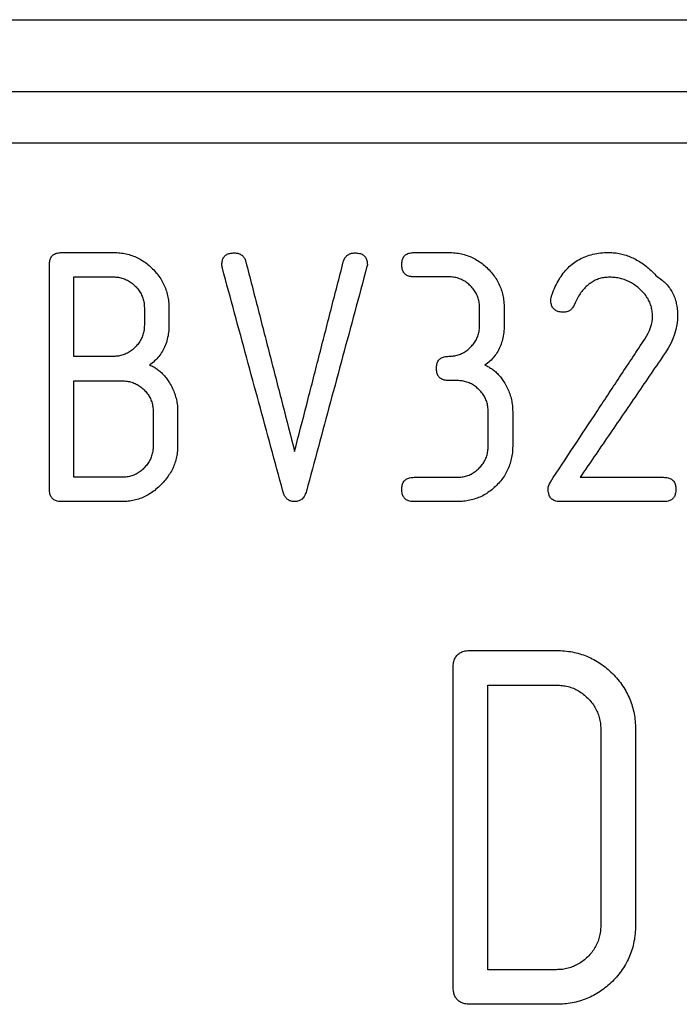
# Model space of a CAD drawing. Header units: millimetres. Extents: x -155 to 220, y -100 to 132.
# Tile 5 of 12: x -19 to -10, y -25 to -12. Entities that reach past the tile are written whole.
import ezdxf

# ---------------------------------------------------------------- set-up
doc = ezdxf.new("R2010")
doc.units = ezdxf.units.MM

msp = doc.modelspace()

# ---------------------------------------------------------------- linework, layer by layer
at = {"color": 7, "linetype": 'Continuous', "lineweight": 25}
for p, q in [((-29, -11.503), (29, -11.503)), ((-29, -12.501), (29, -12.501)), ((29, -13.224), (-29, -13.224)), ((-18.804, -14.745), (-18.082, -14.745)), ((-13.896, -14.745), (-13.414, -14.745)), ((-18.633, -15.084), (-18.082, -15.084)), ((-13.414, -15.084), (-13.896, -15.084)), ((-17.31, -15.515), (-17.31, -15.756)), ((-12.982, -15.756), (-12.982, -15.515)), ((-12.64, -15.515), (-12.64, -15.756)), ((-18.082, -16.192), (-18.633, -16.192)), ((-13.293, -16.528), (-13.413, -16.528)), ((-17.189, -16.96), (-17.189, -17.441)), ((-12.863, -17.441), (-12.863, -16.96)), ((-12.521, -16.96), (-12.521, -17.441)), ((-17.963, -17.875), (-18.633, -17.875)), ((-13.896, -17.875), (-13.294, -17.875)), ((-11.582, -17.875), (-10.419, -17.875)), ((-17.963, -18.214), (-18.804, -18.214)), ((-13.294, -18.214), (-13.896, -18.214)), ((-10.419, -18.214), (-11.858, -18.214)), ((-13.108, -20.287), (-11.912, -20.287)), ((-12.867, -20.769), (-11.911, -20.769)), ((-11.911, -24.732), (-12.867, -24.732)), ((-11.912, -25.214), (-13.108, -25.214))]:
    msp.add_line(p, q, dxfattribs=at)
for points, knots in [([(-18.975, -14.913), (-18.974, -14.893), (-18.972, -14.856), (-18.951, -14.805), (-18.915, -14.769), (-18.863, -14.748), (-18.825, -14.746), (-18.804, -14.745)], [0, 0, 0, 0, 0.226895, 0.41729, 0.592258, 0.778746, 1, 1, 1, 1]), ([(-18.082, -14.745), (-18.052, -14.746), (-17.993, -14.748), (-17.907, -14.762), (-17.824, -14.785), (-17.746, -14.818), (-17.671, -14.86), (-17.601, -14.911), (-17.558, -14.951), (-17.537, -14.971)], [0, 0, 0, 0, 0.147065, 0.289334, 0.428815, 0.567598, 0.707765, 0.851296, 1, 1, 1, 1]), ([(-16.572, -14.913), (-16.571, -14.894), (-16.569, -14.857), (-16.548, -14.808), (-16.511, -14.773), (-16.459, -14.753), (-16.42, -14.751), (-16.399, -14.75)], [0, 0, 0, 0, 0.222182, 0.40974, 0.584672, 0.773976, 1, 1, 1, 1]), ([(-16.399, -14.75), (-16.383, -14.751), (-16.353, -14.753), (-16.311, -14.768), (-16.277, -14.795), (-16.252, -14.831), (-16.243, -14.86), (-16.238, -14.875)], [0, 0, 0, 0, 0.210557, 0.399565, 0.583155, 0.778546, 1, 1, 1, 1]), ([(-14.881, -14.875), (-14.876, -14.86), (-14.866, -14.831), (-14.841, -14.795), (-14.807, -14.768), (-14.765, -14.753), (-14.735, -14.751), (-14.719, -14.75)], [0, 0, 0, 0, 0.220929, 0.416004, 0.599585, 0.788904, 1, 1, 1, 1]), ([(-14.719, -14.75), (-14.698, -14.751), (-14.659, -14.753), (-14.607, -14.773), (-14.57, -14.808), (-14.549, -14.857), (-14.547, -14.894), (-14.546, -14.913)], [0, 0, 0, 0, 0.225998, 0.415287, 0.590219, 0.777793, 1, 1, 1, 1]), ([(-14.067, -14.913), (-14.066, -14.893), (-14.064, -14.856), (-14.043, -14.805), (-14.007, -14.769), (-13.955, -14.748), (-13.917, -14.746), (-13.896, -14.745)], [0, 0, 0, 0, 0.226763, 0.41708, 0.592046, 0.778612, 1, 1, 1, 1]), ([(-13.414, -14.745), (-13.383, -14.746), (-13.324, -14.748), (-13.237, -14.762), (-13.154, -14.785), (-13.075, -14.818), (-13, -14.86), (-12.93, -14.91), (-12.887, -14.95), (-12.866, -14.97)], [0, 0, 0, 0, 0.147972, 0.290871, 0.430679, 0.569467, 0.709315, 0.852215, 1, 1, 1, 1]), ([(-11.972, -15.328), (-11.958, -15.291), (-11.931, -15.22), (-11.879, -15.122), (-11.82, -15.034), (-11.753, -14.957), (-11.677, -14.892), (-11.594, -14.838), (-11.503, -14.796), (-11.403, -14.767), (-11.296, -14.748), (-11.221, -14.746), (-11.183, -14.745)], [0, 0, 0, 0, 0.113817, 0.220695, 0.321703, 0.418163, 0.511657, 0.603986, 0.697085, 0.792909, 0.89332, 1, 1, 1, 1]), ([(-11.183, -14.745), (-11.155, -14.746), (-11.101, -14.747), (-11.02, -14.761), (-10.942, -14.782), (-10.865, -14.811), (-10.79, -14.849), (-10.716, -14.895), (-10.645, -14.949), (-10.575, -15.011), (-10.531, -15.057), (-10.509, -15.081)], [0, 0, 0, 0, 0.104266, 0.207534, 0.311069, 0.416101, 0.523782, 0.635155, 0.751141, 0.872533, 1, 1, 1, 1]), ([(-18.975, -18.043), (-18.975, -17.837), (-18.975, -17.424), (-18.975, -16.801), (-18.975, -16.175), (-18.975, -15.546), (-18.975, -15.124), (-18.975, -14.913)], [0, 0, 0, 0, 0.200038, 0.400019, 0.599981, 0.799962, 1, 1, 1, 1]), ([(-16.238, -14.875), (-16.181, -15.097), (-16.067, -15.54), (-15.897, -16.202), (-15.727, -16.86), (-15.615, -17.296), (-15.559, -17.514)], [0, 0, 0, 0, 0.250133, 0.500144, 0.750083, 1, 1, 1, 1]), ([(-15.559, -17.514), (-15.503, -17.296), (-15.391, -16.86), (-15.222, -16.202), (-15.052, -15.54), (-14.938, -15.097), (-14.881, -14.875)], [0, 0, 0, 0, 0.249917, 0.499856, 0.749867, 1, 1, 1, 1]), ([(-14.551, -14.937), (-14.608, -15.148), (-14.721, -15.57), (-14.891, -16.199), (-15.06, -16.826), (-15.228, -17.449), (-15.34, -17.862), (-15.395, -18.068)], [0, 0, 0, 0, 0.200158, 0.4002008, 0.6001645, 0.8000855, 1, 1, 1, 1]), ([(-14.546, -14.913), (-14.546, -14.918), (-14.546, -14.925), (-14.547, -14.933), (-14.55, -14.936), (-14.551, -14.937)], [0, 0, 0, 0, 0.5228895, 0.846715, 1, 1, 1, 1]), ([(-13.896, -15.084), (-13.916, -15.083), (-13.955, -15.081), (-14.006, -15.06), (-14.043, -15.023), (-14.064, -14.972), (-14.066, -14.934), (-14.067, -14.913)], [0, 0, 0, 0, 0.217599, 0.402518, 0.577531, 0.769534, 1, 1, 1, 1]), ([(-17.537, -14.971), (-17.516, -14.994), (-17.475, -15.037), (-17.424, -15.109), (-17.382, -15.184), (-17.349, -15.262), (-17.327, -15.344), (-17.313, -15.428), (-17.311, -15.486), (-17.31, -15.515)], [0, 0, 0, 0, 0.148181, 0.291579, 0.432007, 0.571312, 0.711302, 0.853683, 1, 1, 1, 1]), ([(-15.723, -18.068), (-15.779, -17.864), (-15.89, -17.454), (-16.057, -16.836), (-16.226, -16.215), (-16.395, -15.59), (-16.509, -15.172), (-16.566, -14.963)], [0, 0, 0, 0, 0.1999135, 0.3998345, 0.5997989, 0.7998421, 1, 1, 1, 1]), ([(-12.866, -14.97), (-12.845, -14.992), (-12.804, -15.036), (-12.753, -15.107), (-12.711, -15.182), (-12.679, -15.261), (-12.657, -15.342), (-12.643, -15.428), (-12.641, -15.486), (-12.64, -15.515)], [0, 0, 0, 0, 0.147396, 0.290252, 0.430403, 0.569707, 0.709973, 0.852895, 1, 1, 1, 1]), ([(-10.509, -15.081), (-10.486, -15.096), (-10.441, -15.127), (-10.382, -15.181), (-10.333, -15.241), (-10.293, -15.306), (-10.262, -15.377), (-10.24, -15.454), (-10.227, -15.535), (-10.226, -15.591), (-10.225, -15.62)], [0, 0, 0, 0, 0.126864, 0.24885, 0.368174, 0.487113, 0.607871, 0.732475, 0.862693, 1, 1, 1, 1]), ([(-18.082, -15.084), (-18.06, -15.085), (-18.014, -15.087), (-17.949, -15.103), (-17.888, -15.129), (-17.83, -15.165), (-17.797, -15.196), (-17.779, -15.212)], [0, 0, 0, 0, 0.200825, 0.39562, 0.590032, 0.789741, 1, 1, 1, 1]), ([(-17.779, -15.212), (-17.763, -15.229), (-17.732, -15.263), (-17.696, -15.321), (-17.67, -15.382), (-17.654, -15.447), (-17.653, -15.492), (-17.652, -15.515)], [0, 0, 0, 0, 0.204963, 0.402637, 0.597773, 0.795307, 1, 1, 1, 1]), ([(-13.109, -15.21), (-13.126, -15.195), (-13.159, -15.164), (-13.217, -15.128), (-13.279, -15.102), (-13.345, -15.086), (-13.39, -15.085), (-13.414, -15.084)], [0, 0, 0, 0, 0.207766, 0.406213, 0.60062, 0.796673, 1, 1, 1, 1]), ([(-12.982, -15.515), (-12.983, -15.492), (-12.984, -15.447), (-13, -15.381), (-13.026, -15.32), (-13.061, -15.262), (-13.093, -15.228), (-13.109, -15.21)], [0, 0, 0, 0, 0.204906, 0.402622, 0.597742, 0.795217, 1, 1, 1, 1]), ([(-11.169, -15.089), (-11.193, -15.09), (-11.24, -15.092), (-11.309, -15.106), (-11.373, -15.13), (-11.432, -15.164), (-11.487, -15.207), (-11.537, -15.259), (-11.583, -15.32), (-11.626, -15.39), (-11.649, -15.44), (-11.661, -15.467)], [0, 0, 0, 0, 0.10652, 0.2087467, 0.3091317, 0.4101994, 0.5143665, 0.6237896, 0.7402828, 0.8653062, 1, 1, 1, 1]), ([(-10.759, -15.245), (-10.779, -15.229), (-10.819, -15.197), (-10.884, -15.158), (-10.951, -15.127), (-11.021, -15.105), (-11.094, -15.091), (-11.144, -15.09), (-11.169, -15.089)], [0, 0, 0, 0, 0.175405, 0.343974, 0.508068, 0.670285, 0.833353, 1, 1, 1, 1]), ([(-11.99, -15.408), (-11.989, -15.396), (-11.986, -15.368), (-11.977, -15.342), (-11.972, -15.328)], [0, 0, 0, 0, 0.438202, 1, 1, 1, 1]), ([(-10.574, -15.628), (-10.575, -15.604), (-10.577, -15.557), (-10.593, -15.488), (-10.618, -15.421), (-10.655, -15.359), (-10.701, -15.299), (-10.74, -15.264), (-10.759, -15.245)], [0, 0, 0, 0, 0.165491, 0.326932, 0.487648, 0.651138, 0.820851, 1, 1, 1, 1]), ([(-11.815, -15.576), (-11.836, -15.575), (-11.875, -15.573), (-11.927, -15.553), (-11.965, -15.516), (-11.987, -15.466), (-11.989, -15.428), (-11.99, -15.408)], [0, 0, 0, 0, 0.22165, 0.408961, 0.583963, 0.773574, 1, 1, 1, 1]), ([(-11.661, -15.467), (-11.669, -15.483), (-11.684, -15.514), (-11.72, -15.55), (-11.765, -15.572), (-11.798, -15.575), (-11.815, -15.576)], [0, 0, 0, 0, 0.279814, 0.5236976, 0.7549526, 1, 1, 1, 1]), ([(-17.652, -15.756), (-17.653, -15.779), (-17.654, -15.825), (-17.67, -15.891), (-17.696, -15.953), (-17.732, -16.012), (-17.764, -16.046), (-17.779, -16.063)], [0, 0, 0, 0, 0.2053807, 0.4033622, 0.5985904, 0.7959057, 1, 1, 1, 1]), ([(-17.31, -15.756), (-17.311, -15.79), (-17.313, -15.857), (-17.331, -15.952), (-17.359, -16.04), (-17.398, -16.12), (-17.448, -16.192), (-17.509, -16.257), (-17.556, -16.293), (-17.581, -16.311)], [0, 0, 0, 0, 0.161545, 0.312558, 0.45542, 0.59278, 0.727462, 0.862306, 1, 1, 1, 1]), ([(-13.108, -16.063), (-13.093, -16.046), (-13.062, -16.012), (-13.026, -15.955), (-13, -15.892), (-12.985, -15.826), (-12.983, -15.779), (-12.982, -15.756)], [0, 0, 0, 0, 0.199957, 0.395183, 0.590363, 0.790385, 1, 1, 1, 1]), ([(-12.64, -15.756), (-12.641, -15.79), (-12.643, -15.857), (-12.661, -15.954), (-12.688, -16.042), (-12.727, -16.122), (-12.777, -16.194), (-12.838, -16.259), (-12.885, -16.294), (-12.909, -16.312)], [0, 0, 0, 0, 0.163348, 0.315541, 0.458944, 0.596215, 0.730221, 0.863884, 1, 1, 1, 1]), ([(-11.997, -17.941), (-11.888, -17.776), (-11.67, -17.447), (-11.342, -16.95), (-11.013, -16.451), (-10.792, -16.118), (-10.682, -15.951)], [0, 0, 0, 0, 0.249581, 0.499427, 0.749559, 1, 1, 1, 1]), ([(-17.779, -16.063), (-17.797, -16.079), (-17.83, -16.11), (-17.888, -16.147), (-17.949, -16.173), (-18.014, -16.189), (-18.06, -16.191), (-18.082, -16.192)], [0, 0, 0, 0, 0.21124, 0.411351, 0.605651, 0.799935, 1, 1, 1, 1]), ([(-13.413, -16.19), (-13.39, -16.189), (-13.345, -16.187), (-13.279, -16.171), (-13.217, -16.146), (-13.159, -16.11), (-13.126, -16.079), (-13.108, -16.063)], [0, 0, 0, 0, 0.201415, 0.3965, 0.590845, 0.790201, 1, 1, 1, 1]), ([(-10.395, -16.139), (-10.527, -16.333), (-10.792, -16.721), (-11.188, -17.299), (-11.451, -17.683), (-11.582, -17.875)], [0, 0, 0, 0, 0.333809, 0.667129, 1, 1, 1, 1]), ([(-17.581, -16.311), (-17.562, -16.319), (-17.525, -16.335), (-17.474, -16.367), (-17.426, -16.406), (-17.381, -16.451), (-17.339, -16.503), (-17.314, -16.541), (-17.302, -16.561)], [0, 0, 0, 0, 0.153944, 0.310034, 0.470677, 0.638029, 0.813951, 1, 1, 1, 1]), ([(-13.583, -16.358), (-13.582, -16.337), (-13.581, -16.3), (-13.56, -16.25), (-13.524, -16.213), (-13.472, -16.193), (-13.434, -16.191), (-13.413, -16.19)], [0, 0, 0, 0, 0.228115, 0.419221, 0.594199, 0.779981, 1, 1, 1, 1]), ([(-12.909, -16.312), (-12.891, -16.32), (-12.854, -16.337), (-12.804, -16.369), (-12.756, -16.408), (-12.711, -16.453), (-12.67, -16.505), (-12.646, -16.543), (-12.633, -16.562)], [0, 0, 0, 0, 0.154244, 0.310637, 0.47148, 0.638842, 0.814514, 1, 1, 1, 1]), ([(-13.413, -16.528), (-13.433, -16.527), (-13.472, -16.525), (-13.523, -16.504), (-13.56, -16.468), (-13.581, -16.416), (-13.582, -16.378), (-13.583, -16.358)], [0, 0, 0, 0, 0.216335, 0.400494, 0.575525, 0.768297, 1, 1, 1, 1]), ([(-18.633, -16.531), (-18.548, -16.531), (-18.325, -16.533), (-18.101, -16.532), (-17.963, -16.531)], [0, 0, 0, 0, 0.380809, 1, 1, 1, 1]), ([(-17.963, -16.531), (-17.939, -16.532), (-17.894, -16.534), (-17.828, -16.549), (-17.766, -16.575), (-17.708, -16.61), (-17.674, -16.641), (-17.657, -16.656)], [0, 0, 0, 0, 0.203054, 0.399049, 0.593498, 0.792045, 1, 1, 1, 1]), ([(-17.302, -16.561), (-17.287, -16.586), (-17.259, -16.635), (-17.228, -16.714), (-17.205, -16.794), (-17.191, -16.876), (-17.189, -16.932), (-17.189, -16.96)], [0, 0, 0, 0, 0.203511, 0.403014, 0.600784, 0.799065, 1, 1, 1, 1]), ([(-12.989, -16.655), (-13.006, -16.639), (-13.039, -16.609), (-13.096, -16.573), (-13.158, -16.547), (-13.224, -16.531), (-13.269, -16.529), (-13.293, -16.528)], [0, 0, 0, 0, 0.208407, 0.407058, 0.601337, 0.797062, 1, 1, 1, 1]), ([(-12.633, -16.562), (-12.619, -16.587), (-12.591, -16.636), (-12.56, -16.714), (-12.538, -16.794), (-12.524, -16.876), (-12.522, -16.932), (-12.521, -16.96)], [0, 0, 0, 0, 0.2027559, 0.4018929, 0.5996796, 0.7983439, 1, 1, 1, 1]), ([(-17.657, -16.656), (-17.641, -16.673), (-17.61, -16.707), (-17.574, -16.764), (-17.548, -16.825), (-17.533, -16.891), (-17.531, -16.937), (-17.53, -16.96)], [0, 0, 0, 0, 0.202038, 0.398158, 0.593259, 0.79231, 1, 1, 1, 1]), ([(-12.863, -16.96), (-12.864, -16.937), (-12.865, -16.892), (-12.881, -16.826), (-12.906, -16.764), (-12.942, -16.706), (-12.973, -16.672), (-12.989, -16.655)], [0, 0, 0, 0, 0.205721, 0.403968, 0.599207, 0.796267, 1, 1, 1, 1]), ([(-17.53, -17.441), (-17.531, -17.465), (-17.533, -17.511), (-17.549, -17.577), (-17.574, -17.639), (-17.61, -17.697), (-17.642, -17.731), (-17.658, -17.748)], [0, 0, 0, 0, 0.207881, 0.407153, 0.602377, 0.798397, 1, 1, 1, 1]), ([(-17.189, -17.441), (-17.19, -17.47), (-17.191, -17.528), (-17.207, -17.612), (-17.231, -17.693), (-17.265, -17.77), (-17.308, -17.844), (-17.36, -17.915), (-17.401, -17.958), (-17.422, -17.98)], [0, 0, 0, 0, 0.146422, 0.288751, 0.42877, 0.56826, 0.708933, 0.852375, 1, 1, 1, 1]), ([(-12.989, -17.748), (-12.974, -17.731), (-12.943, -17.698), (-12.907, -17.64), (-12.881, -17.578), (-12.866, -17.511), (-12.864, -17.465), (-12.863, -17.441)], [0, 0, 0, 0, 0.199508, 0.394584, 0.589855, 0.790116, 1, 1, 1, 1]), ([(-12.521, -17.441), (-12.522, -17.472), (-12.524, -17.532), (-12.539, -17.619), (-12.562, -17.702), (-12.595, -17.781), (-12.636, -17.855), (-12.687, -17.925), (-12.726, -17.967), (-12.747, -17.989)], [0, 0, 0, 0, 0.1524, 0.298776, 0.440803, 0.580225, 0.718789, 0.858188, 1, 1, 1, 1]), ([(-17.658, -17.748), (-17.675, -17.764), (-17.708, -17.795), (-17.766, -17.831), (-17.828, -17.856), (-17.894, -17.872), (-17.94, -17.874), (-17.963, -17.875)], [0, 0, 0, 0, 0.2097323, 0.4090723, 0.6033866, 0.798457, 1, 1, 1, 1]), ([(-13.294, -17.875), (-13.271, -17.874), (-13.226, -17.872), (-13.16, -17.857), (-13.098, -17.831), (-13.04, -17.795), (-13.007, -17.764), (-12.989, -17.748)], [0, 0, 0, 0, 0.201081, 0.395882, 0.59013, 0.789676, 1, 1, 1, 1]), ([(-14.067, -18.043), (-14.066, -18.023), (-14.064, -17.986), (-14.043, -17.935), (-14.007, -17.899), (-13.955, -17.878), (-13.917, -17.876), (-13.896, -17.875)], [0, 0, 0, 0, 0.229691, 0.421727, 0.596723, 0.781583, 1, 1, 1, 1]), ([(-10.419, -17.875), (-10.398, -17.876), (-10.36, -17.878), (-10.308, -17.899), (-10.272, -17.935), (-10.251, -17.986), (-10.25, -18.023), (-10.249, -18.043)], [0, 0, 0, 0, 0.2183825, 0.4032247, 0.5782212, 0.7702752, 1, 1, 1, 1]), ([(-18.804, -18.214), (-18.825, -18.213), (-18.863, -18.211), (-18.914, -18.19), (-18.951, -18.153), (-18.972, -18.102), (-18.974, -18.064), (-18.975, -18.043)], [0, 0, 0, 0, 0.214737, 0.397945, 0.573005, 0.766742, 1, 1, 1, 1]), ([(-17.422, -17.98), (-17.444, -18.001), (-17.488, -18.043), (-17.56, -18.096), (-17.635, -18.139), (-17.713, -18.173), (-17.794, -18.196), (-17.877, -18.211), (-17.934, -18.213), (-17.963, -18.214)], [0, 0, 0, 0, 0.156323, 0.304877, 0.447476, 0.586128, 0.722981, 0.860225, 1, 1, 1, 1]), ([(-15.559, -18.214), (-15.575, -18.213), (-15.605, -18.211), (-15.647, -18.192), (-15.681, -18.162), (-15.707, -18.119), (-15.717, -18.086), (-15.723, -18.068)], [0, 0, 0, 0, 0.190178, 0.368032, 0.551773, 0.758304, 1, 1, 1, 1]), ([(-15.395, -18.068), (-15.402, -18.09), (-15.415, -18.13), (-15.452, -18.179), (-15.502, -18.209), (-15.539, -18.212), (-15.559, -18.214)], [0, 0, 0, 0, 0.297364, 0.543426, 0.765843, 1, 1, 1, 1]), ([(-13.896, -18.214), (-13.917, -18.213), (-13.955, -18.211), (-14.006, -18.19), (-14.043, -18.153), (-14.064, -18.102), (-14.066, -18.064), (-14.067, -18.043)], [0, 0, 0, 0, 0.214844, 0.398114, 0.573173, 0.766847, 1, 1, 1, 1]), ([(-12.747, -17.989), (-12.768, -18.009), (-12.811, -18.049), (-12.882, -18.1), (-12.957, -18.142), (-13.036, -18.174), (-13.119, -18.197), (-13.205, -18.211), (-13.264, -18.213), (-13.294, -18.214)], [0, 0, 0, 0, 0.15076, 0.29549, 0.436142, 0.574805, 0.713623, 0.854698, 1, 1, 1, 1]), ([(-11.858, -18.214), (-11.879, -18.213), (-11.917, -18.211), (-11.968, -18.188), (-12.004, -18.15), (-12.024, -18.097), (-12.026, -18.058), (-12.027, -18.036)], [0, 0, 0, 0, 0.208717, 0.38844, 0.563626, 0.760899, 1, 1, 1, 1]), ([(-10.249, -18.043), (-10.25, -18.064), (-10.252, -18.102), (-10.272, -18.153), (-10.309, -18.19), (-10.36, -18.211), (-10.399, -18.213), (-10.419, -18.214)], [0, 0, 0, 0, 0.233179, 0.426869, 0.601928, 0.785183, 1, 1, 1, 1]), ([(-13.351, -20.527), (-13.35, -20.502), (-13.348, -20.457), (-13.328, -20.395), (-13.294, -20.346), (-13.244, -20.311), (-13.18, -20.29), (-13.133, -20.288), (-13.108, -20.287)], [0, 0, 0, 0, 0.196744, 0.364869, 0.514558, 0.660231, 0.817706, 1, 1, 1, 1]), ([(-11.912, -20.287), (-11.874, -20.288), (-11.799, -20.29), (-11.69, -20.306), (-11.586, -20.331), (-11.486, -20.366), (-11.39, -20.412), (-11.299, -20.467), (-11.212, -20.532), (-11.159, -20.582), (-11.133, -20.607)], [0, 0, 0, 0, 0.128367, 0.252874, 0.374947, 0.496072, 0.617742, 0.741405, 0.868415, 1, 1, 1, 1]), ([(-13.351, -24.971), (-13.351, -24.765), (-13.351, -24.353), (-13.351, -23.728), (-13.351, -23.098), (-13.351, -22.463), (-13.351, -21.823), (-13.351, -21.178), (-13.351, -20.744), (-13.351, -20.527)], [0, 0, 0, 0, 0.142937, 0.285794, 0.428603, 0.571397, 0.714206, 0.857063, 1, 1, 1, 1]), ([(-11.133, -20.607), (-11.106, -20.634), (-11.055, -20.689), (-10.989, -20.777), (-10.933, -20.869), (-10.888, -20.964), (-10.853, -21.064), (-10.829, -21.166), (-10.814, -21.273), (-10.812, -21.345), (-10.811, -21.382)], [0, 0, 0, 0, 0.127743, 0.252375, 0.37509, 0.49708, 0.619511, 0.743484, 0.870011, 1, 1, 1, 1]), ([(-11.911, -20.769), (-11.884, -20.77), (-11.829, -20.772), (-11.75, -20.787), (-11.675, -20.812), (-11.604, -20.848), (-11.537, -20.893), (-11.497, -20.93), (-11.477, -20.949)], [0, 0, 0, 0, 0.167782, 0.330566, 0.491755, 0.654852, 0.82324, 1, 1, 1, 1]), ([(-11.477, -20.949), (-11.458, -20.969), (-11.42, -21.009), (-11.374, -21.076), (-11.339, -21.147), (-11.313, -21.221), (-11.298, -21.3), (-11.296, -21.354), (-11.295, -21.381)], [0, 0, 0, 0, 0.168005, 0.331942, 0.494448, 0.658227, 0.825923, 1, 1, 1, 1]), ([(-10.811, -21.382), (-10.811, -21.567), (-10.811, -21.937), (-10.811, -22.488), (-10.811, -23.035), (-10.811, -23.578), (-10.811, -23.937), (-10.811, -24.117)], [0, 0, 0, 0, 0.200033, 0.400017, 0.599983, 0.799967, 1, 1, 1, 1]), ([(-11.295, -24.117), (-11.296, -24.145), (-11.298, -24.199), (-11.313, -24.279), (-11.338, -24.354), (-11.374, -24.425), (-11.42, -24.492), (-11.457, -24.532), (-11.477, -24.552)], [0, 0, 0, 0, 0.175471, 0.344243, 0.508588, 0.670968, 0.833931, 1, 1, 1, 1]), ([(-10.811, -24.117), (-10.812, -24.155), (-10.814, -24.23), (-10.83, -24.34), (-10.855, -24.445), (-10.891, -24.544), (-10.937, -24.639), (-10.993, -24.729), (-11.057, -24.815), (-11.107, -24.868), (-11.133, -24.894)], [0, 0, 0, 0, 0.135277, 0.265581, 0.391902, 0.515273, 0.636743, 0.757355, 0.878123, 1, 1, 1, 1]), ([(-11.477, -24.552), (-11.497, -24.571), (-11.536, -24.608), (-11.604, -24.653), (-11.675, -24.688), (-11.75, -24.714), (-11.829, -24.729), (-11.884, -24.731), (-11.911, -24.732)], [0, 0, 0, 0, 0.179136, 0.348758, 0.51204, 0.672529, 0.833959, 1, 1, 1, 1]), ([(-11.133, -24.894), (-11.16, -24.92), (-11.213, -24.97), (-11.301, -25.035), (-11.392, -25.091), (-11.488, -25.136), (-11.589, -25.171), (-11.693, -25.196), (-11.801, -25.211), (-11.874, -25.213), (-11.912, -25.214)], [0, 0, 0, 0, 0.1357164, 0.2654755, 0.3906095, 0.5125776, 0.6329298, 0.7532542, 0.8751161, 1, 1, 1, 1]), ([(-13.108, -25.214), (-13.13, -25.213), (-13.17, -25.211), (-13.227, -25.196), (-13.273, -25.171), (-13.309, -25.135), (-13.334, -25.089), (-13.349, -25.033), (-13.35, -24.993), (-13.351, -24.971)], [0, 0, 0, 0, 0.15055, 0.284068, 0.408433, 0.533414, 0.668779, 0.822445, 1, 1, 1, 1])]:
    msp.add_open_spline(points, degree=3, knots=knots, dxfattribs=at)
for points in [[(-16.566, -14.963), (-16.57, -14.947), (-16.572, -14.931), (-16.572, -14.913)], [(-18.633, -16.192), (-18.633, -15.824), (-18.633, -15.455), (-18.633, -15.084)], [(-17.652, -15.515), (-17.652, -15.595), (-17.652, -15.676), (-17.652, -15.756)], [(-10.682, -15.951), (-10.61, -15.843), (-10.574, -15.735), (-10.574, -15.628)], [(-10.225, -15.62), (-10.225, -15.796), (-10.281, -15.969), (-10.395, -16.139)], [(-18.633, -17.875), (-18.633, -17.43), (-18.633, -16.982), (-18.633, -16.531)], [(-17.53, -16.96), (-17.53, -17.121), (-17.53, -17.281), (-17.53, -17.441)], [(-12.027, -18.036), (-12.027, -18.005), (-12.017, -17.974), (-11.997, -17.941)], [(-12.867, -24.732), (-12.867, -23.445), (-12.867, -22.122), (-12.867, -20.769)], [(-11.295, -21.381), (-11.295, -22.309), (-11.295, -23.221), (-11.295, -24.117)]]:
    msp.add_open_spline(points, degree=3, dxfattribs=at)

doc.saveas('drawing.dxf')
